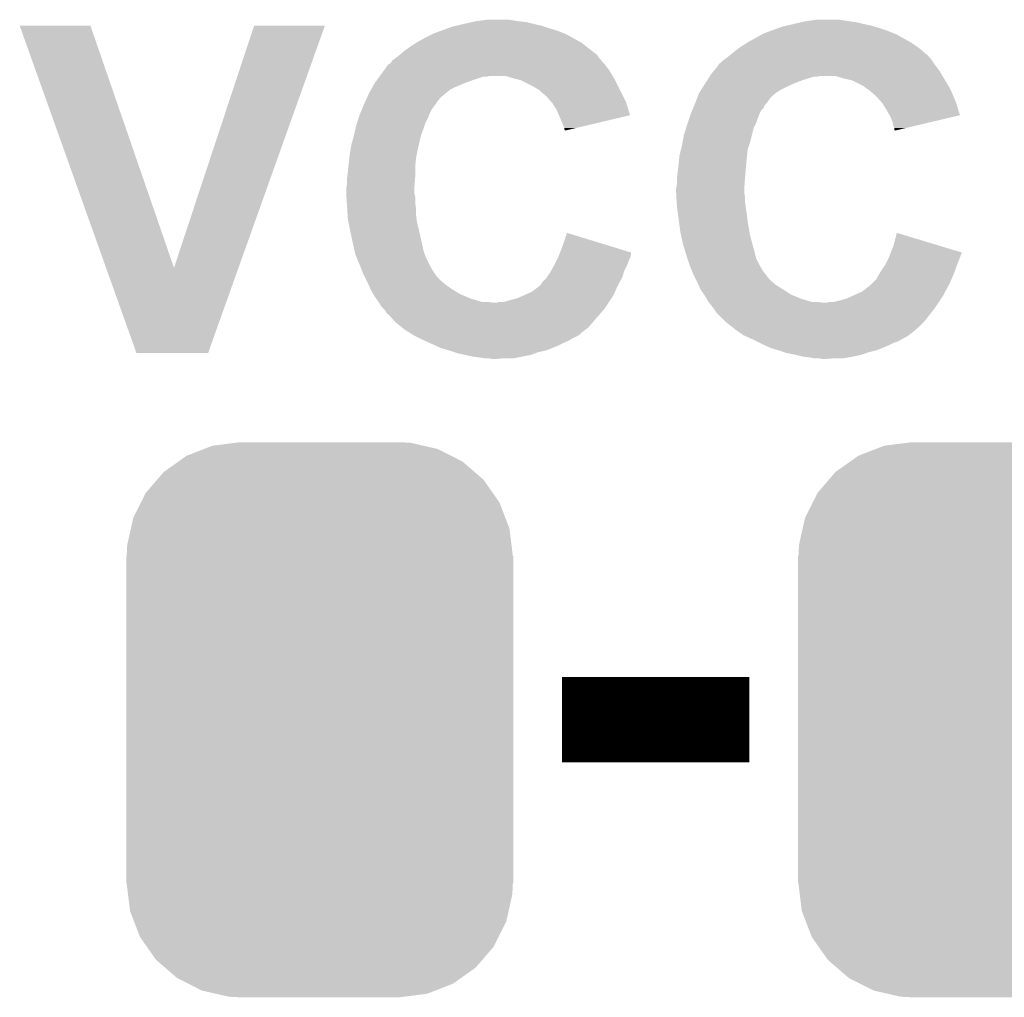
# Model space of a CAD drawing. Extents: x -1.4 to 24.2, y -3.9 to 53.4.
# Tile 10 of 33: x 8.6 to 11.5, y 8.3 to 11.2. Entities that reach past the tile are written whole.
import ezdxf

# ---------------------------------------------------------------- set-up
doc = ezdxf.new("R2010")
doc.units = 0
doc.layers.get('0').update_dxf_attribs({"linetype": 'CONTINUOUS'})
doc.layers.add('BLDC_FOC_CLICK_V100_GTO', color=11, linetype='CONTINUOUS')
doc.layers.add('BLDC_FOC_CLICK_V100_GTS', color=8, linetype='CONTINUOUS')

# ---------------------------------------------------------------- blocks, each defined once
blk = doc.blocks.new('CUSTOM_104')
for points in [[(-0.319682, 0.816338), (-0.251122, 0.82504), (0.308712, 0.816338), (0.27044, 0.82504)], [(-0.251122, 0.82504), (-0.23749, 0.82677), (0.27044, 0.82504), (0.23749, 0.82677)], [(-0.396894, 0.786286), (-0.344522, 0.80667), (0.391508, 0.786286), (0.351232, 0.80667)], [(-0.344522, 0.80667), (-0.319682, 0.816338), (0.351232, 0.80667), (0.308712, 0.816338)], [(-0.464512, 0.738408), (-0.420946, 0.769256), (0.460796, 0.738408), (0.425156, 0.769256)], [(-0.420946, 0.769256), (-0.396894, 0.786286), (0.425156, 0.769256), (0.391508, 0.786286)], [(-0.484594, 0.715032), (-0.464512, 0.738408), (0.4878, 0.715032), (0.460796, 0.738408)], [(-0.5185, 0.67556), (-0.484594, 0.715032), (0.515528, 0.67556), (0.4878, 0.715032)], [(-0.532704, 0.647234), (-0.5185, 0.67556), (0.535424, 0.647234), (0.515528, 0.67556)], [(-0.555636, 0.601496), (-0.532704, 0.647234), (0.55303, 0.601496), (0.535424, 0.647234)], [(-0.562694, 0.569912), (-0.555636, 0.601496), (0.565186, 0.569912), (0.55303, 0.601496)], [(-0.573704, 0.520636), (-0.562694, 0.569912), (0.571254, 0.520636), (0.565186, 0.569912)], [(-0.57531, 0.48768), (-0.573704, 0.520636), (0.57531, 0.48768), (0.571254, 0.520636)], [(-0.57658, -0.48768), (-0.57658, 0.48768), (0.57658, -0.48768), (0.57658, 0.48768)], [(-0.571252, -0.520636), (-0.57531, -0.48768), (0.573704, -0.520636), (0.57531, -0.48768)], [(-0.565186, -0.569912), (-0.571252, -0.520636), (0.562692, -0.569912), (0.573704, -0.520636)], [(-0.553028, -0.601496), (-0.565186, -0.569912), (0.555636, -0.601496), (0.562692, -0.569912)], [(-0.535424, -0.647234), (-0.553028, -0.601496), (0.532702, -0.647234), (0.555636, -0.601496)], [(-0.515526, -0.67556), (-0.535424, -0.647234), (0.5185, -0.67556), (0.532702, -0.647234)], [(-0.4878, -0.715032), (-0.515526, -0.67556), (0.484592, -0.715032), (0.5185, -0.67556)], [(-0.460794, -0.738408), (-0.4878, -0.715032), (0.464512, -0.738408), (0.484592, -0.715032)], [(-0.425156, -0.769256), (-0.460794, -0.738408), (0.420944, -0.769256), (0.464512, -0.738408)], [(-0.391506, -0.786286), (-0.425156, -0.769256), (0.396894, -0.786286), (0.420944, -0.769256)], [(-0.351232, -0.80667), (-0.391506, -0.786286), (0.34452, -0.80667), (0.396894, -0.786286)], [(-0.30871, -0.816338), (-0.351232, -0.80667), (0.319682, -0.816338), (0.34452, -0.80667)], [(-0.27044, -0.82504), (-0.30871, -0.816338), (0.25112, -0.82504), (0.319682, -0.816338)], [(-0.23749, -0.82677), (-0.27044, -0.82504), (0.23749, -0.82677), (0.25112, -0.82504)]]:
    blk.add_solid(points)

msp = doc.modelspace()

# ---------------------------------------------------------------- linework, layer by layer
at = {"layer": 'BLDC_FOC_CLICK_V100_GTO', "const_width": 0.254}
msp.add_lwpolyline([(10.18286, 9.144), (10.74166, 9.144)], dxfattribs=at)
at = {"layer": 'BLDC_FOC_CLICK_V100_GTO'}
for points in [[(8.567454, 11.21154), (8.567448, 11.211554), (8.778244, 11.21154), (8.567448, 11.211554)], [(8.824764, 10.490274), (8.567454, 11.21154), (9.027184, 10.490274), (8.778244, 11.21154)], [(9.027184, 10.490274), (9.265928, 11.211528), (9.21939, 10.490274), (9.47673, 11.211528)], [(9.265928, 11.211528), (9.26594, 11.21156), (9.47673, 11.211528), (9.26594, 11.21156)], [(9.843772, 11.20394), (9.857742, 11.20902), (10.14476, 11.20394), (10.129516, 11.20902)], [(9.857742, 11.20902), (9.868738, 11.211558), (10.129516, 11.20902), (10.1219, 11.211558)], [(9.868738, 11.211558), (9.89076, 11.21664), (10.1219, 11.211558), (10.09904, 11.21664)], [(9.89076, 11.21664), (9.912772, 11.22172), (10.09904, 11.21664), (10.07872, 11.22172)], [(9.912772, 11.22172), (9.92378, 11.22426), (10.07872, 11.22172), (10.0584, 11.22426)], [(9.92378, 11.22426), (9.94156, 11.2268), (10.0584, 11.22426), (10.04062, 11.2268)], [(9.94156, 11.2268), (9.959342, 11.22934), (10.04062, 11.2268), (10.025378, 11.22934)], [(10.826752, 11.20394), (10.840722, 11.20902), (11.13028, 11.20394), (11.113346, 11.20902)], [(10.840722, 11.20902), (10.851728, 11.21156), (11.113346, 11.20902), (11.104878, 11.21156)], [(10.851728, 11.21156), (10.87374, 11.21664), (11.104878, 11.21156), (11.08202, 11.21664)], [(10.87374, 11.21664), (10.895752, 11.22172), (11.08202, 11.21664), (11.0617, 11.22172)], [(10.895752, 11.22172), (10.90676, 11.22426), (11.0617, 11.22172), (11.04138, 11.22426)], [(10.90676, 11.22426), (10.92454, 11.2268), (11.04138, 11.22426), (11.02614, 11.2268)], [(10.92454, 11.2268), (10.942322, 11.22934), (11.02614, 11.2268), (11.008358, 11.22934)], [(9.77646, 11.176), (9.79678, 11.18616), (10.213848, 11.176), (10.195562, 11.18616)], [(9.79678, 11.18616), (9.801862, 11.1887), (10.195562, 11.18616), (10.189214, 11.1887)], [(9.801862, 11.1887), (9.822822, 11.196322), (10.189214, 11.1887), (10.17016, 11.196322)], [(9.822822, 11.196322), (9.843772, 11.20394), (10.17016, 11.196322), (10.14476, 11.20394)], [(10.73912, 11.163298), (10.78027, 11.18616), (11.219694, 11.163298), (11.178542, 11.18616)], [(10.78027, 11.18616), (10.784842, 11.1887), (11.178542, 11.18616), (11.172192, 11.1887)], [(10.784842, 11.1887), (10.805796, 11.19632), (11.172192, 11.1887), (11.15314, 11.19632)], [(10.805796, 11.19632), (10.826752, 11.20394), (11.15314, 11.19632), (11.13028, 11.20394)], [(9.7155, 11.1379), (9.73328, 11.1506), (10.270668, 11.1379), (10.254338, 11.1506)], [(9.73328, 11.1506), (9.749538, 11.16076), (10.254338, 11.1506), (10.241274, 11.16076)], [(9.749538, 11.16076), (9.7536, 11.163298), (10.241274, 11.16076), (10.236708, 11.163298)], [(9.7536, 11.163298), (9.77646, 11.176), (10.236708, 11.163298), (10.213848, 11.176)], [(10.708132, 11.14298), (10.7188, 11.1506), (11.249662, 11.14298), (11.238778, 11.1506)], [(10.7188, 11.1506), (10.735058, 11.16076), (11.238778, 11.1506), (11.224262, 11.16076)], [(10.735058, 11.16076), (10.73912, 11.163298), (11.224262, 11.16076), (11.219694, 11.163298)], [(9.69074, 11.117584), (9.69708, 11.122656), (10.292082, 11.117584), (10.289542, 11.122656)], [(9.69708, 11.122656), (9.700256, 11.125198), (10.289542, 11.122656), (10.287, 11.125198)], [(9.700256, 11.125198), (9.70026, 11.1252), (10.287, 11.125198), (10.286998, 11.1252)], [(9.70026, 11.1252), (9.7155, 11.1379), (10.286998, 11.1252), (10.270668, 11.1379)], [(10.67308, 11.11504), (10.682596, 11.122654), (11.28014, 11.11504), (11.272526, 11.122654)], [(10.682596, 11.122654), (10.685746, 11.125174), (11.272526, 11.122654), (11.27252, 11.125174)], [(10.685746, 11.125174), (10.68578, 11.1252), (11.27252, 11.125174), (11.269982, 11.1252)], [(10.68578, 11.1252), (10.70102, 11.1379), (11.269982, 11.1252), (11.255468, 11.1379)], [(10.70102, 11.1379), (10.708132, 11.14298), (11.255468, 11.1379), (11.249662, 11.14298)], [(9.651768, 11.076938), (9.664702, 11.09472), (10.325102, 11.076938), (10.311764, 11.09472)], [(9.664702, 11.09472), (9.66724, 11.097258), (10.311764, 11.09472), (10.30986, 11.097258)], [(9.66724, 11.097258), (9.667244, 11.097262), (10.30986, 11.097258), (10.309858, 11.097262)], [(9.667244, 11.097262), (9.672316, 11.099804), (10.309858, 11.097262), (10.307316, 11.099804)], [(9.672316, 11.099804), (9.675702, 11.104878), (10.307316, 11.099804), (10.302242, 11.104878)], [(9.675702, 11.104878), (9.677402, 11.107422), (10.302242, 11.104878), (10.300546, 11.107422)], [(9.677402, 11.107422), (9.684172, 11.1125), (10.300546, 11.107422), (10.29716, 11.1125)], [(9.684172, 11.1125), (9.68756, 11.11504), (10.29716, 11.1125), (10.294624, 11.11504)], [(9.68756, 11.11504), (9.69074, 11.117584), (10.294624, 11.11504), (10.292082, 11.117584)], [(10.63567, 11.076938), (10.65022, 11.094722), (11.308082, 11.076938), (11.294744, 11.094722)], [(10.65022, 11.094722), (10.650236, 11.09726), (11.294744, 11.094722), (11.29284, 11.09726)], [(10.650236, 11.09726), (10.650238, 11.097266), (11.29284, 11.09726), (11.292836, 11.097266)], [(10.650238, 11.097266), (10.655296, 11.099802), (11.292836, 11.097266), (11.291146, 11.099802)], [(10.655296, 11.099802), (10.662922, 11.10742), (11.291146, 11.099802), (11.286068, 11.10742)], [(10.662922, 11.10742), (10.669694, 11.1125), (11.286068, 11.10742), (11.28268, 11.1125)], [(10.669694, 11.1125), (10.67308, 11.11504), (11.28268, 11.1125), (11.28014, 11.11504)], [(9.638836, 11.05916), (9.640682, 11.061698), (9.959336, 11.05916), (9.966958, 11.061698)], [(9.640682, 11.061698), (9.640684, 11.0617), (9.966958, 11.061698), (10.015218, 11.0617)], [(9.640684, 11.0617), (9.651768, 11.076938), (10.334246, 11.0617), (10.325102, 11.076938)], [(10.040622, 11.05408), (10.015218, 11.0617), (10.338818, 11.05408), (10.334246, 11.0617)], [(10.62251, 11.05916), (10.624126, 11.0617), (10.942318, 11.05916), (10.952478, 11.0617)], [(10.624126, 11.0617), (10.62736, 11.06678), (11.317226, 11.0617), (11.314178, 11.06678)], [(10.62736, 11.06678), (10.63567, 11.076938), (11.314178, 11.06678), (11.308082, 11.076938)], [(11.023602, 11.05408), (10.998198, 11.0617), (11.321798, 11.05408), (11.317226, 11.0617)], [(9.618516, 11.02868), (9.62406, 11.038842), (9.86536, 11.02868), (9.88975, 11.038842)], [(9.62406, 11.038842), (9.625904, 11.04138), (9.88975, 11.038842), (9.895842, 11.04138)], [(9.625904, 11.04138), (9.633294, 11.05154), (9.895842, 11.04138), (9.92378, 11.05154)], [(9.633294, 11.05154), (9.638836, 11.059158), (9.92378, 11.05154), (9.946638, 11.059158)], [(9.638836, 11.059158), (9.638836, 11.05916), (9.946638, 11.059158), (9.959336, 11.05916)], [(10.050786, 11.05154), (10.040622, 11.05408), (10.34034, 11.05154), (10.338818, 11.05408)], [(10.060938, 11.049002), (10.050786, 11.05154), (10.34161, 11.049002), (10.34034, 11.05154)], [(10.0965, 11.03122), (10.060938, 11.049002), (10.350502, 11.03122), (10.34161, 11.049002)], [(10.109202, 11.0236), (10.0965, 11.03122), (10.354312, 11.0236), (10.350502, 11.03122)], [(10.603114, 11.02868), (10.611196, 11.04138), (10.85088, 11.02868), (10.878822, 11.04138)], [(10.611196, 11.04138), (10.617662, 11.051542), (10.878822, 11.04138), (10.90676, 11.051542)], [(10.617662, 11.051542), (10.62251, 11.05916), (10.90676, 11.051542), (10.932156, 11.05916)], [(11.035036, 11.05154), (11.023602, 11.05408), (11.32332, 11.05154), (11.321798, 11.05408)], [(11.046458, 11.049002), (11.035036, 11.05154), (11.324802, 11.049002), (11.32332, 11.05154)], [(11.082018, 11.03122), (11.046458, 11.049002), (11.335174, 11.03122), (11.324802, 11.049002)], [(11.09218, 11.0236), (11.082018, 11.03122), (11.339618, 11.0236), (11.335174, 11.03122)], [(9.602956, 10.998198), (9.60882, 11.0109), (9.822178, 10.998198), (9.83742, 11.0109)], [(9.60882, 11.0109), (9.61436, 11.02106), (9.83742, 11.0109), (9.850124, 11.02106)], [(9.61436, 11.02106), (9.618516, 11.02868), (9.850124, 11.02106), (9.86536, 11.02868)], [(10.11682, 11.01852), (10.109202, 11.0236), (10.356852, 11.01852), (10.354312, 11.0236)], [(10.11936, 11.015978), (10.11682, 11.01852), (10.358122, 11.015978), (10.356852, 11.01852)], [(10.13714, 11.000742), (10.11936, 11.015978), (10.36574, 11.000742), (10.358122, 11.015978)], [(10.586914, 10.998198), (10.591802, 11.0109), (10.80516, 10.998198), (10.8204, 11.0109)], [(10.591802, 11.0109), (10.598264, 11.021058), (10.8204, 11.0109), (10.835638, 11.021058)], [(10.598264, 11.021058), (10.603114, 11.02868), (10.835638, 11.021058), (10.85088, 11.02868)], [(11.095994, 11.021058), (11.09218, 11.0236), (11.3411, 11.021058), (11.339618, 11.0236)], [(11.0998, 11.01852), (11.095994, 11.021058), (11.342188, 11.01852), (11.3411, 11.021058)], [(11.10234, 11.015978), (11.0998, 11.01852), (11.343278, 11.015978), (11.342188, 11.01852)], [(11.12012, 11.000742), (11.10234, 11.015978), (11.34981, 11.000742), (11.343278, 11.015978)], [(9.58617, 10.960098), (9.59252, 10.97534), (9.79424, 10.960098), (9.8044, 10.97534)], [(9.59252, 10.97534), (9.59358, 10.97788), (9.8044, 10.97534), (9.806934, 10.97788)], [(9.59358, 10.977884), (9.595922, 10.982956), (9.806938, 10.977884), (9.809478, 10.982956)], [(9.59358, 10.97788), (9.59358, 10.977884), (9.806934, 10.97788), (9.806938, 10.977884)], [(9.595922, 10.982956), (9.602956, 10.998198), (9.809478, 10.982956), (9.822178, 10.998198)], [(10.15048, 10.985498), (10.13714, 11.000742), (10.373362, 10.985498), (10.36574, 11.000742)], [(10.15492, 10.980422), (10.15048, 10.985498), (10.374946, 10.980422), (10.373362, 10.985498)], [(10.167618, 10.9601), (10.15492, 10.980422), (10.38128, 10.9601), (10.374946, 10.980422)], [(10.574866, 10.967722), (10.57804, 10.975336), (10.784836, 10.967722), (10.78738, 10.975336)], [(10.57804, 10.975336), (10.5791, 10.97788), (10.78738, 10.975336), (10.789922, 10.97788)], [(10.5791, 10.97788), (10.581052, 10.982958), (10.789922, 10.97788), (10.794998, 10.982958)], [(10.581052, 10.982958), (10.586914, 10.998198), (10.794998, 10.982958), (10.80516, 10.998198)], [(11.133458, 10.9855), (11.12012, 11.000742), (11.356342, 10.9855), (11.34981, 11.000742)], [(11.1379, 10.980422), (11.133458, 10.9855), (11.357926, 10.980422), (11.356342, 10.9855)], [(11.1506, 10.9601), (11.1379, 10.980422), (11.36426, 10.9601), (11.357926, 10.980422)], [(9.577494, 10.93724), (9.58088, 10.947398), (9.78408, 10.93724), (9.788142, 10.947398)], [(9.58088, 10.947398), (9.581938, 10.94994), (9.788142, 10.947398), (9.78916, 10.94994)], [(9.581938, 10.94994), (9.58617, 10.960098), (9.78916, 10.94994), (9.79424, 10.960098)], [(10.174154, 10.944854), (10.167618, 10.9601), (10.386032, 10.944854), (10.38128, 10.9601)], [(10.18286, 10.92454), (10.174154, 10.944854), (10.300244, 10.92454), (10.386032, 10.944854)], [(10.563014, 10.937242), (10.5664, 10.947398), (10.76706, 10.937242), (10.771122, 10.947398)], [(10.5664, 10.947398), (10.567458, 10.94994), (10.771122, 10.947398), (10.77214, 10.94994)], [(10.567458, 10.94994), (10.57169, 10.960096), (10.77214, 10.94994), (10.777218, 10.960096)], [(10.57169, 10.960096), (10.574866, 10.967722), (10.777218, 10.960096), (10.784836, 10.967722)], [(11.159314, 10.944854), (11.1506, 10.9601), (11.369012, 10.944854), (11.36426, 10.9601)], [(11.16076, 10.942322), (11.159314, 10.944854), (11.358318, 10.942322), (11.369012, 10.944854)], [(9.568374, 10.90676), (9.57072, 10.916918), (9.77138, 10.90676), (9.774766, 10.916918)], [(9.57072, 10.916918), (9.572412, 10.921998), (9.774766, 10.916918), (9.77646, 10.921998)], [(9.572412, 10.921998), (9.577494, 10.93724), (9.77646, 10.921998), (9.78408, 10.93724)], [(10.18794, 10.91184), (10.18286, 10.92454), (10.24661, 10.91184), (10.300244, 10.92454)], [(10.553112, 10.906758), (10.55624, 10.91692), (10.754358, 10.906758), (10.759438, 10.91692)], [(10.55624, 10.91692), (10.557932, 10.922), (10.759438, 10.91692), (10.76198, 10.922)], [(10.557932, 10.922), (10.563014, 10.937242), (10.76198, 10.922), (10.76706, 10.937242)], [(11.168378, 10.924542), (11.16076, 10.942322), (11.283232, 10.924542), (11.358318, 10.942322)], [(11.17092, 10.911842), (11.168378, 10.924542), (11.229598, 10.911842), (11.283232, 10.924542)], [(9.5631, 10.8839), (9.563684, 10.886438), (9.763124, 10.8839), (9.76376, 10.886438)], [(9.563684, 10.886438), (9.568374, 10.90676), (9.76376, 10.886438), (9.77138, 10.90676)], [(10.190478, 10.906764), (10.18794, 10.91184), (10.225174, 10.906764), (10.24661, 10.91184)], [(10.19048, 10.901682), (10.190478, 10.906764), (10.203712, 10.901682), (10.225174, 10.906764)], [(10.193012, 10.899148), (10.19048, 10.901682), (10.193012, 10.899148), (10.203712, 10.901682)], [(10.54608, 10.883902), (10.553112, 10.906758), (10.748644, 10.883902), (10.754358, 10.906758)], [(11.173458, 10.906764), (11.17092, 10.911842), (11.208154, 10.906764), (11.229598, 10.911842)], [(11.17346, 10.901682), (11.173458, 10.906764), (11.186692, 10.901682), (11.208154, 10.906764)], [(11.175992, 10.899148), (11.17346, 10.901682), (11.175992, 10.899148), (11.186692, 10.901682)], [(9.553362, 10.84326), (9.55548, 10.855962), (9.7536, 10.84326), (9.756422, 10.855962)], [(9.55548, 10.855962), (9.55825, 10.86612), (9.756422, 10.855962), (9.75868, 10.86612)], [(9.55825, 10.86612), (9.5631, 10.8839), (9.75868, 10.86612), (9.763124, 10.8839)], [(10.537824, 10.843258), (10.541, 10.85596), (10.73658, 10.843258), (10.740812, 10.85596)], [(10.541, 10.85596), (10.542846, 10.866122), (10.740812, 10.85596), (10.7442, 10.866122)], [(10.542846, 10.866122), (10.54608, 10.883902), (10.7442, 10.866122), (10.748644, 10.883902)], [(9.549638, 10.817862), (9.5504, 10.82548), (9.74852, 10.817862), (9.750042, 10.82548)], [(9.5504, 10.82548), (9.553362, 10.84326), (9.750042, 10.82548), (9.7536, 10.84326)], [(10.53084, 10.80008), (10.53338, 10.82548), (10.732262, 10.80008), (10.734802, 10.82548)], [(10.53338, 10.82548), (10.537824, 10.843258), (10.734802, 10.82548), (10.73658, 10.843258)], [(9.547012, 10.792462), (9.54786, 10.80008), (9.74598, 10.792462), (9.74674, 10.80008)], [(9.54786, 10.80008), (9.549638, 10.817862), (9.74674, 10.80008), (9.74852, 10.817862)], [(10.529992, 10.79246), (10.53084, 10.80008), (10.7315, 10.79246), (10.732262, 10.80008)], [(9.543414, 10.76198), (9.54532, 10.77722), (9.74598, 10.76198), (9.74598, 10.77722)], [(9.54532, 10.77722), (9.547012, 10.792462), (9.74598, 10.77722), (9.74598, 10.792462)], [(10.526394, 10.76198), (10.5283, 10.77722), (10.72896, 10.76198), (10.73023, 10.77722)], [(10.5283, 10.77722), (10.529992, 10.79246), (10.73023, 10.77722), (10.7315, 10.79246)], [(9.540748, 10.728962), (9.54278, 10.739122), (9.74344, 10.728962), (9.74422, 10.739122)], [(9.54278, 10.7569), (9.543414, 10.76198), (9.745588, 10.7569), (9.74598, 10.76198)], [(9.54278, 10.739122), (9.54278, 10.7569), (9.74422, 10.739122), (9.745588, 10.7569)], [(10.523728, 10.728962), (10.52576, 10.739122), (10.72642, 10.728962), (10.7272, 10.739122)], [(10.52576, 10.7569), (10.526394, 10.76198), (10.728568, 10.7569), (10.72896, 10.76198)], [(10.52576, 10.739122), (10.52576, 10.7569), (10.7272, 10.739122), (10.728568, 10.7569)], [(9.54024, 10.726422), (9.540748, 10.728962), (9.74344, 10.726422), (9.74344, 10.728962)], [(9.54024, 10.716258), (9.54024, 10.726422), (9.74344, 10.716258), (9.74344, 10.726422)], [(9.54054, 10.711178), (9.54024, 10.716258), (9.74344, 10.711178), (9.74344, 10.716258)], [(9.541138, 10.701018), (9.54054, 10.711178), (9.74598, 10.701018), (9.74344, 10.711178)], [(10.52322, 10.726422), (10.523728, 10.728962), (10.72642, 10.726422), (10.72642, 10.728962)], [(10.52322, 10.716258), (10.52322, 10.726422), (10.72642, 10.716258), (10.72642, 10.726422)], [(10.52352, 10.711178), (10.52322, 10.716258), (10.72642, 10.711178), (10.72642, 10.716258)], [(10.524118, 10.701018), (10.52352, 10.711178), (10.72896, 10.701018), (10.72642, 10.711178)], [(9.542184, 10.68324), (9.541138, 10.701018), (9.74598, 10.68324), (9.74598, 10.701018)], [(9.54278, 10.67308), (9.542184, 10.68324), (9.747432, 10.67308), (9.74598, 10.68324)], [(10.525164, 10.68324), (10.524118, 10.701018), (10.72896, 10.68324), (10.72896, 10.701018)], [(10.52576, 10.67308), (10.525164, 10.68324), (10.730412, 10.67308), (10.72896, 10.68324)], [(9.54329, 10.665458), (9.54278, 10.67308), (9.74852, 10.665458), (9.747432, 10.67308)], [(9.544474, 10.64768), (9.54329, 10.665458), (9.74852, 10.64768), (9.74852, 10.665458)], [(10.529148, 10.64768), (10.52576, 10.67308), (10.73404, 10.64768), (10.730412, 10.67308)], [(9.54532, 10.63498), (9.544474, 10.64768), (9.750108, 10.63498), (9.74852, 10.64768)], [(9.546844, 10.62736), (9.54532, 10.63498), (9.75106, 10.62736), (9.750108, 10.63498)], [(9.55294, 10.59688), (9.546844, 10.62736), (9.758232, 10.59688), (9.75106, 10.62736)], [(10.531856, 10.62736), (10.529148, 10.64768), (10.73658, 10.62736), (10.73404, 10.64768)], [(10.53592, 10.59688), (10.531856, 10.62736), (10.74196, 10.59688), (10.73658, 10.62736)], [(9.555662, 10.58418), (9.55294, 10.59688), (9.76122, 10.58418), (9.758232, 10.59688)], [(10.1854, 10.556238), (10.198124, 10.594336), (10.322308, 10.556238), (10.198124, 10.594336)], [(10.538642, 10.58418), (10.53592, 10.59688), (10.7442, 10.58418), (10.74196, 10.59688)], [(11.17092, 10.55624), (11.181106, 10.594334), (11.306936, 10.55624), (11.181106, 10.594334)], [(9.56056, 10.56132), (9.555662, 10.58418), (9.766302, 10.56132), (9.76122, 10.58418)], [(9.565838, 10.538458), (9.56056, 10.56132), (9.771382, 10.538458), (9.766302, 10.56132)], [(10.54354, 10.56132), (10.538642, 10.58418), (10.75055, 10.56132), (10.7442, 10.58418)], [(10.550574, 10.53846), (10.54354, 10.56132), (10.7569, 10.53846), (10.75055, 10.56132)], [(9.56818, 10.528302), (9.565838, 10.538458), (9.77519, 10.528302), (9.771382, 10.538458)], [(10.174652, 10.528298), (10.177576, 10.5359), (10.388598, 10.528298), (10.3886, 10.5359)], [(10.177576, 10.5359), (10.1854, 10.556238), (10.3886, 10.5359), (10.322308, 10.556238)], [(10.5537, 10.5283), (10.550574, 10.53846), (10.75944, 10.5283), (10.7569, 10.53846)], [(11.160172, 10.528298), (11.162126, 10.533376), (11.37158, 10.528298), (11.374118, 10.533376)], [(11.162126, 10.533376), (11.163096, 10.5359), (11.374118, 10.533376), (11.37412, 10.5359)], [(11.163096, 10.5359), (11.17092, 10.55624), (11.37412, 10.5359), (11.306936, 10.55624)], [(9.572414, 10.51814), (9.56818, 10.528302), (9.779, 10.51814), (9.77519, 10.528302)], [(9.58088, 10.497822), (9.572414, 10.51814), (9.78916, 10.497822), (9.779, 10.51814)], [(10.16, 10.49782), (10.17143, 10.52068), (10.376916, 10.49782), (10.38606, 10.52068)], [(10.17143, 10.52068), (10.1727, 10.52322), (10.38606, 10.52068), (10.386906, 10.52322)], [(10.1727, 10.52322), (10.174652, 10.528298), (10.386906, 10.52322), (10.388598, 10.528298)], [(10.557088, 10.518138), (10.5537, 10.5283), (10.76198, 10.518138), (10.75944, 10.5283)], [(10.56386, 10.497822), (10.557088, 10.518138), (10.77214, 10.497822), (10.76198, 10.518138)], [(11.14552, 10.497822), (11.156948, 10.52068), (11.359896, 10.497822), (11.36904, 10.52068)], [(11.156948, 10.52068), (11.15822, 10.52322), (11.36904, 10.52068), (11.369886, 10.52322)], [(11.15822, 10.52322), (11.160172, 10.528298), (11.369886, 10.52322), (11.37158, 10.528298)], [(8.915396, 10.23622), (8.824764, 10.490274), (9.128746, 10.23622), (9.21939, 10.490274)], [(9.58088, 10.49782), (9.58088, 10.497822), (9.789162, 10.49782), (9.78916, 10.497822)], [(9.587992, 10.48004), (9.58088, 10.49782), (9.79932, 10.48004), (9.789162, 10.49782)], [(9.59104, 10.47242), (9.587992, 10.48004), (9.804402, 10.47242), (9.79932, 10.48004)], [(10.138226, 10.462258), (10.147302, 10.47496), (10.3632, 10.462258), (10.366826, 10.47496)], [(10.147302, 10.47496), (10.150122, 10.480038), (10.366826, 10.47496), (10.368278, 10.480038)], [(10.150122, 10.480038), (10.158588, 10.49528), (10.368278, 10.480038), (10.3759, 10.49528)], [(10.158588, 10.49528), (10.16, 10.49782), (10.3759, 10.49528), (10.376916, 10.49782)], [(10.56386, 10.497818), (10.56386, 10.497822), (10.772144, 10.497818), (10.77214, 10.497822)], [(10.57097, 10.480046), (10.56386, 10.497818), (10.7823, 10.480046), (10.772144, 10.497818)], [(10.57402, 10.47242), (10.57097, 10.480046), (10.788652, 10.47242), (10.7823, 10.480046)], [(11.120122, 10.457182), (11.13028, 10.47496), (11.344002, 10.457182), (11.351622, 10.47496)], [(11.13028, 10.47496), (11.133666, 10.480042), (11.351622, 10.47496), (11.3538, 10.480042)], [(11.133666, 10.480042), (11.143826, 10.495282), (11.3538, 10.480042), (11.35888, 10.495282)], [(11.143826, 10.495282), (11.14552, 10.497822), (11.35888, 10.495282), (11.359896, 10.497822)], [(9.594852, 10.464798), (9.59104, 10.47242), (9.809482, 10.464798), (9.804402, 10.47242)], [(9.6012, 10.4521), (9.594852, 10.464798), (9.82218, 10.4521), (9.809482, 10.464798)], [(9.60374, 10.44702), (9.6012, 10.4521), (9.828276, 10.44702), (9.82218, 10.4521)], [(9.607128, 10.4394), (9.60374, 10.44702), (9.83742, 10.4394), (9.828276, 10.44702)], [(10.11936, 10.4394), (10.122746, 10.44448), (10.350668, 10.4394), (10.35304, 10.44448)], [(10.122746, 10.44448), (10.124442, 10.447022), (10.35304, 10.44448), (10.354492, 10.447022)], [(10.124442, 10.447022), (10.1346, 10.45718), (10.354492, 10.447022), (10.360296, 10.45718)], [(10.1346, 10.45718), (10.138226, 10.462258), (10.360296, 10.45718), (10.3632, 10.462258)], [(10.577832, 10.464798), (10.57402, 10.47242), (10.795, 10.464798), (10.788652, 10.47242)], [(10.5791, 10.46226), (10.577832, 10.464798), (10.795026, 10.46226), (10.795, 10.464798)], [(10.57911, 10.462242), (10.5791, 10.46226), (10.797546, 10.462242), (10.795026, 10.46226)], [(10.581638, 10.457184), (10.57911, 10.462242), (10.800082, 10.457184), (10.797546, 10.462242)], [(10.58418, 10.4521), (10.581638, 10.457184), (10.80516, 10.4521), (10.800082, 10.457184)], [(10.58672, 10.44702), (10.58418, 10.4521), (10.811258, 10.44702), (10.80516, 10.4521)], [(10.590108, 10.4394), (10.58672, 10.44702), (10.820402, 10.4394), (10.811258, 10.44702)], [(11.0998, 10.436862), (11.107418, 10.44448), (11.334496, 10.436862), (11.33856, 10.44448)], [(11.107418, 10.44448), (11.120122, 10.457182), (11.33856, 10.44448), (11.344002, 10.457182)], [(9.612772, 10.4267), (9.607128, 10.4394), (9.855198, 10.4267), (9.83742, 10.4394)], [(9.6139, 10.424162), (9.612772, 10.4267), (9.859428, 10.424162), (9.855198, 10.4267)], [(9.621158, 10.41146), (9.6139, 10.424162), (9.880596, 10.41146), (9.859428, 10.424162)], [(10.065378, 10.406378), (10.093956, 10.419082), (10.335258, 10.406378), (10.341186, 10.419082)], [(10.093956, 10.419082), (10.11682, 10.436862), (10.341186, 10.419082), (10.349484, 10.436862)], [(10.11682, 10.436862), (10.11936, 10.4394), (10.349484, 10.436862), (10.350668, 10.4394)], [(10.59575, 10.4267), (10.590108, 10.4394), (10.84072, 10.4267), (10.820402, 10.4394)], [(10.59688, 10.424156), (10.59575, 10.4267), (10.844536, 10.424156), (10.84072, 10.4267)], [(10.605952, 10.41146), (10.59688, 10.424156), (10.863576, 10.41146), (10.844536, 10.424156)], [(11.048362, 10.40638), (11.076936, 10.419082), (11.31824, 10.40638), (11.325014, 10.419082)], [(11.076936, 10.419082), (11.0998, 10.436862), (11.325014, 10.419082), (11.334496, 10.436862)], [(9.624058, 10.40638), (9.621158, 10.41146), (9.89279, 10.40638), (9.880596, 10.41146)], [(9.629504, 10.39876), (9.624058, 10.40638), (9.911078, 10.39876), (9.89279, 10.40638)], [(9.636762, 10.3886), (9.629504, 10.39876), (9.944104, 10.3886), (9.911078, 10.39876)], [(9.638286, 10.38606), (9.636762, 10.3886), (9.982202, 10.38606), (9.96188, 10.3886)], [(9.644378, 10.375902), (9.638286, 10.38606), (10.314942, 10.375902), (10.321712, 10.38606)], [(9.982202, 10.38606), (9.989824, 10.386062), (10.321712, 10.38606), (10.321714, 10.386062)], [(9.989824, 10.386062), (9.994904, 10.3886), (10.321714, 10.386062), (10.323406, 10.3886)], [(10.010144, 10.3886), (10.02792, 10.39368), (10.323406, 10.3886), (10.326792, 10.39368)], [(10.02792, 10.39368), (10.048242, 10.39876), (10.326792, 10.39368), (10.330178, 10.39876)], [(10.048242, 10.39876), (10.065378, 10.406378), (10.330178, 10.39876), (10.335258, 10.406378)], [(10.60958, 10.406382), (10.605952, 10.41146), (10.875764, 10.406382), (10.863576, 10.41146)], [(10.613936, 10.39876), (10.60958, 10.406382), (10.894058, 10.39876), (10.875764, 10.406382)], [(10.619738, 10.388602), (10.613936, 10.39876), (10.927078, 10.388602), (10.894058, 10.39876)], [(10.61974, 10.3886), (10.619738, 10.388602), (10.927084, 10.3886), (10.927078, 10.388602)], [(10.621772, 10.38606), (10.61974, 10.3886), (10.965182, 10.38606), (10.94486, 10.3886)], [(10.6299, 10.3759), (10.621772, 10.38606), (11.29792, 10.3759), (11.304692, 10.38606)], [(10.965182, 10.38606), (10.972804, 10.386062), (11.304692, 10.38606), (11.304694, 10.386062)], [(10.972804, 10.386062), (10.977884, 10.3886), (11.304694, 10.386062), (11.306386, 10.3886)], [(10.993122, 10.3886), (11.01344, 10.39368), (11.306386, 10.3886), (11.309772, 10.39368)], [(11.01344, 10.39368), (11.031222, 10.39876), (11.309772, 10.39368), (11.31316, 10.39876)], [(11.031222, 10.39876), (11.048362, 10.40638), (11.31316, 10.39876), (11.31824, 10.40638)], [(9.652002, 10.368278), (9.644378, 10.375902), (10.30986, 10.368278), (10.314942, 10.375902)], [(9.654538, 10.365742), (9.652002, 10.368278), (10.307662, 10.365742), (10.30986, 10.368278)], [(9.659618, 10.358122), (9.654538, 10.365742), (10.301056, 10.358122), (10.307662, 10.365742)], [(9.662154, 10.353058), (9.659618, 10.358122), (10.296668, 10.353058), (10.301056, 10.358122)], [(10.635616, 10.36828), (10.6299, 10.3759), (11.29284, 10.36828), (11.29792, 10.3759)], [(10.63752, 10.36574), (10.635616, 10.36828), (11.290808, 10.36574), (11.29284, 10.36828)], [(10.6426, 10.35812), (10.63752, 10.36574), (11.284712, 10.35812), (11.290808, 10.36574)], [(10.67054, 10.33018), (10.6426, 10.35812), (11.26236, 10.33018), (11.284712, 10.35812)], [(9.664698, 10.35304), (9.662154, 10.353058), (10.296652, 10.35304), (10.296668, 10.353058)], [(9.685274, 10.33018), (9.664698, 10.35304), (10.27684, 10.33018), (10.296652, 10.35304)], [(9.68756, 10.32764), (9.685274, 10.33018), (10.274662, 10.32764), (10.27684, 10.33018)], [(9.706614, 10.312398), (9.68756, 10.32764), (10.261598, 10.312398), (10.274662, 10.32764)], [(10.67308, 10.32764), (10.67054, 10.33018), (11.25982, 10.32764), (11.26236, 10.33018)], [(10.69213, 10.3124), (10.67308, 10.32764), (11.24458, 10.3124), (11.25982, 10.32764)], [(9.71296, 10.30732), (9.706614, 10.312398), (10.25483, 10.30732), (10.261598, 10.312398)], [(9.728944, 10.29715), (9.71296, 10.30732), (10.24128, 10.29715), (10.25483, 10.30732)], [(10.69848, 10.30732), (10.69213, 10.3124), (11.238652, 10.30732), (11.24458, 10.3124)], [(10.712992, 10.297162), (10.69848, 10.30732), (11.2268, 10.297162), (11.238652, 10.30732)], [(9.73292, 10.29462), (9.728944, 10.29715), (10.241254, 10.29462), (10.24128, 10.29715)], [(9.73293, 10.294614), (9.73292, 10.29462), (10.238734, 10.294614), (10.241254, 10.29462)], [(9.7409, 10.289542), (9.73293, 10.294614), (10.23366, 10.289542), (10.238734, 10.294614)], [(9.740908, 10.289538), (9.7409, 10.289542), (10.233656, 10.289538), (10.23366, 10.289542)], [(9.761222, 10.27938), (9.740908, 10.289538), (10.213342, 10.27938), (10.233656, 10.289538)], [(9.7663, 10.27684), (9.761222, 10.27938), (10.20911, 10.27684), (10.213342, 10.27938)], [(9.777476, 10.27176), (9.7663, 10.27684), (10.200646, 10.27176), (10.20911, 10.27684)], [(9.788652, 10.26668), (9.777476, 10.27176), (10.18794, 10.26668), (10.200646, 10.27176)], [(10.716624, 10.29462), (10.712992, 10.297162), (11.224258, 10.29462), (11.2268, 10.297162)], [(10.716634, 10.294614), (10.716624, 10.29462), (11.221714, 10.294614), (11.224258, 10.29462)], [(10.723878, 10.289542), (10.716634, 10.294614), (11.216642, 10.289542), (11.221714, 10.294614)], [(10.723884, 10.28954), (10.723878, 10.289542), (11.21664, 10.28954), (11.216642, 10.289542)], [(10.735058, 10.28446), (10.723884, 10.28954), (11.209018, 10.28446), (11.21664, 10.28954)], [(10.746234, 10.27938), (10.735058, 10.28446), (11.198862, 10.27938), (11.209018, 10.28446)], [(10.75182, 10.27684), (10.746234, 10.27938), (11.194628, 10.27684), (11.198862, 10.27938)], [(10.76198, 10.27176), (10.75182, 10.27684), (11.186164, 10.27176), (11.194628, 10.27684)], [(10.77214, 10.26668), (10.76198, 10.27176), (11.17092, 10.26668), (11.186164, 10.27176)], [(9.805416, 10.25906), (9.788652, 10.26668), (10.1727, 10.25906), (10.18794, 10.26668)], [(9.82218, 10.25144), (9.805416, 10.25906), (10.15492, 10.25144), (10.1727, 10.25906)], [(9.84758, 10.24382), (9.82218, 10.25144), (10.134598, 10.24382), (10.15492, 10.25144)], [(9.862832, 10.238738), (9.84758, 10.24382), (10.111738, 10.238738), (10.134598, 10.24382)], [(9.87044, 10.236202), (9.862832, 10.238738), (10.104972, 10.236202), (10.111738, 10.238738)], [(10.77722, 10.26414), (10.77214, 10.26668), (11.16584, 10.26414), (11.17092, 10.26668)], [(10.788396, 10.25906), (10.77722, 10.26414), (11.15568, 10.25906), (11.16584, 10.26414)], [(10.80516, 10.25144), (10.788396, 10.25906), (11.1379, 10.25144), (11.15568, 10.25906)], [(10.83056, 10.24382), (10.80516, 10.25144), (11.117578, 10.24382), (11.1379, 10.25144)], [(10.845806, 10.23874), (10.83056, 10.24382), (11.097262, 10.23874), (11.117578, 10.24382)], [(10.85342, 10.236202), (10.845806, 10.23874), (11.089646, 10.236202), (11.097262, 10.23874)], [(9.12874, 10.2362), (8.915396, 10.23622), (9.12874, 10.2362), (9.128746, 10.23622)], [(9.893306, 10.23112), (9.87044, 10.236202), (10.091418, 10.23112), (10.104972, 10.236202)], [(9.916162, 10.22604), (9.893306, 10.23112), (10.066018, 10.22604), (10.091418, 10.23112)], [(9.95172, 10.22096), (9.916162, 10.22604), (10.040618, 10.22096), (10.066018, 10.22604)], [(9.974578, 10.21842), (9.964418, 10.22096), (9.982202, 10.21842), (10.01268, 10.22096)], [(10.87882, 10.23112), (10.85342, 10.236202), (11.074398, 10.23112), (11.089646, 10.236202)], [(10.89914, 10.22604), (10.87882, 10.23112), (11.05154, 10.22604), (11.074398, 10.23112)], [(10.91946, 10.2235), (10.89914, 10.22604), (11.037568, 10.2235), (11.05154, 10.22604)], [(10.934698, 10.22096), (10.91946, 10.2235), (11.023598, 10.22096), (11.037568, 10.2235)], [(10.957558, 10.218422), (10.949936, 10.22096), (10.967742, 10.218422), (10.99566, 10.22096)], [(10.967722, 10.21842), (10.957558, 10.218422), (10.967722, 10.21842), (10.967742, 10.218422)]]:
    msp.add_solid(points, dxfattribs=at)

# ---------------------------------------------------------------- block references
at = {"layer": 'BLDC_FOC_CLICK_V100_GTS'}
for p in [(9.4615, 9.144), (11.46302, 9.144)]:
    msp.add_blockref('CUSTOM_104', p, dxfattribs=at)

doc.saveas('drawing.dxf')
